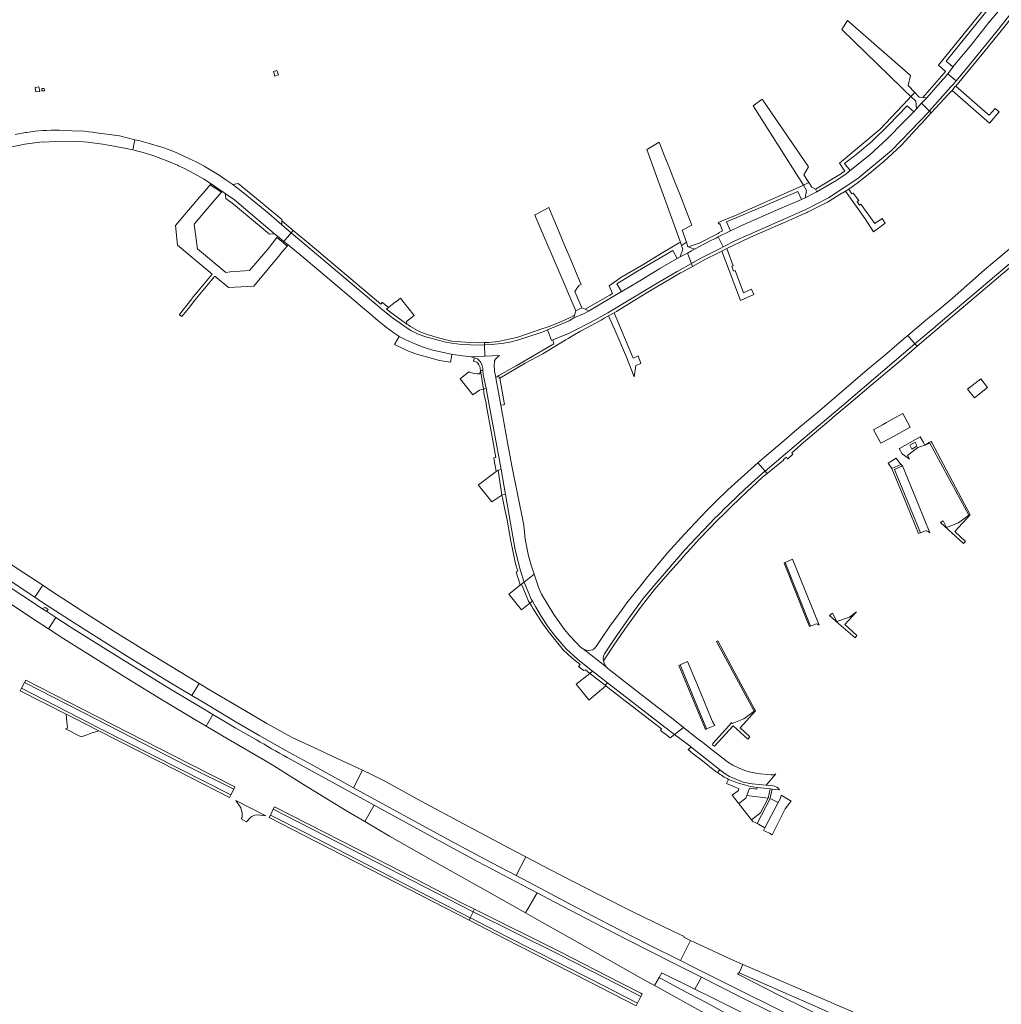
# Model space of a CAD drawing. Extents: x 146402 to 164798, y 455483 to 464134.
# Tile 65 of 256: x 153334 to 153865, y 460696 to 461229. Entities that reach past the tile are written whole.
import ezdxf

# ---------------------------------------------------------------- set-up
doc = ezdxf.new("R2010")
doc.units = 0
doc.header["$LTSCALE"] = 0.2
for name, color, linetype, lineweight in [('B-XX-VH-VERHARDING_ASFALT-GV', 252, 'CONTINUOUS', 18), ('B-XX-VH-VERHARDING_BETON-GV', 252, 'CONTINUOUS', 18), ('B-XX-VH-VERHARDING_BETONSTRAATSTEEN-GV', 252, 'CONTINUOUS', 18), ('B-XX-VH-VERHARDING_STRAATBAKSTEEN-GV', 252, 'CONTINUOUS', 18), ('B-XX-VH-VERHARDING_TEGEL-GV', 252, 'CONTINUOUS', 18)]:
    doc.layers.add(name, color=color, linetype=linetype, lineweight=lineweight)

msp = doc.modelspace()

# ---------------------------------------------------------------- linework, layer by layer
at = {"layer": 'B-XX-VH-VERHARDING_ASFALT-GV'}
for points in [[(153863.819, 461233.447), (153858.753, 461227.379), (153848.722, 461214.731), (153839.261, 461203.425), (153839.421, 461203.291), (153836.397, 461199.574), (153841.003, 461195.824), (153846.547, 461202.437), (153863.199, 461222.842), (153872.699, 461234.892)], [(153322.888, 461158.607), (153336.993, 461161.518), (153346.338, 461162.745), (153346.942, 461162.63), (153353.518, 461162.951), (153357.554, 461163.088), (153366.706, 461162.939), (153370.924, 461162.607), (153377.781, 461161.679), (153379.235, 461161.482), (153385.1, 461160.461), (153390.903, 461159.359), (153395.379, 461158.379), (153396.594, 461163.921), (153388.137, 461165.994), (153374.297, 461167.884), (153373.622, 461167.933), (153371.669, 461168.262), (153369.323, 461168.448), (153362.548, 461168.713), (153355.648, 461169.149), (153353.429, 461169.118), (153353.303, 461169.111), (153351.165, 461168.989), (153348.692, 461168.889), (153346.908, 461168.817), (153342.481, 461168.503), (153338.062, 461167.845), (153337.364, 461167.741), (153331.709, 461166.69)], [(153462.294, 460839.112), (153451.24, 460845.414), (153438.797, 460852.797), (153435.092, 460846.507), (153447.015, 460839.482), (153467.146, 460827.778), (153471.691, 460825.122), (153487.755, 460814.876), (153511.095, 460800.747), (153521.072, 460794.869)], [(153693.466, 460845.822), (153688.624, 460841.988), (153697, 460835.728), (153697.653, 460835.21), (153698.367, 460834.643), (153711.947, 460823.871), (153713.09, 460822.983), (153715.933, 460820.776), (153718.41, 460819.345), (153721.373, 460817.962), (153724.796, 460816.549)], [(153716.325, 460827.959), (153708.431, 460834.137), (153703.677, 460837.79), (153701.976, 460839.094), (153700.507, 460840.251), (153693.466, 460845.822)], [(153521.072, 460794.869), (153526.091, 460803.742), (153478.897, 460829.628)], [(153722.761, 460824.182), (153720.215, 460825.492)], [(153524.655, 460820.388), (153519.689, 460822.701), (153514.911, 460813.21)], [(153730.683, 460815.409), (153738.089, 460814.605), (153743.377, 460820.685)], [(153740.742, 460820.182), (153733.31, 460821.003)], [(153514.911, 460813.21), (153567.756, 460784.271), (153589.783, 460772.597), (153602.932, 460765.663), (153608.048, 460775.825), (153599.153, 460780.491), (153574.42, 460793.641), (153551.505, 460805.989), (153532.146, 460816.504), (153530.382, 460817.5)], [(153744.658, 460805.275), (153737.476, 460791.585), (153736.759, 460790.105), (153739.924, 460788.562), (153741.348, 460787.699), (153748.465, 460801.752), (153750.83, 460804.815), (153751.698, 460805.881), (153746.217, 460809.133)], [(153745.934, 460807.635), (153744.658, 460805.275)], [(153723.572, 460713.095), (153725.531, 460717.62), (153719.479, 460720.24), (153699.534, 460729.479), (153697.232, 460730.589), (153691.738, 460719.676), (153699.197, 460715.921), (153721.577, 460704.779), (153746.595, 460692.254), (153774.413, 460678.547), (153781.494, 460675.126), (153784.634, 460681.624), (153772.135, 460687.696), (153745.48, 460700.765), (153723.146, 460712.167)]]:
    msp.add_lwpolyline(points, dxfattribs=at)
for points in [[(153718.845, 461114.51), (153712.273, 461111.322), (153714.924, 461105.935), (153721.229, 461109.11), (153728.691, 461112.443), (153744.164, 461119.229), (153759.355, 461125.994), (153771.978, 461132.453), (153787.871, 461142.888), (153805.912, 461158.015), (153826.518, 461179.397), (153822.317, 461183.66), (153819.482, 461180.624), (153818.062, 461178.981), (153818.016, 461179.022), (153813.011, 461173.957), (153803.549, 461164.273), (153794.202, 461155.739), (153783.607, 461147.295), (153781.509, 461145.49), (153776.381, 461142.061), (153767.435, 461136.715), (153765.635, 461135.736), (153763.425, 461134.535), (153759.238, 461132.39), (153757.286, 461131.568), (153743.7, 461125.744), (153724.082, 461117.108)], [(153445.362, 461134.866), (153450.424, 461131.313), (153460.18, 461123.144), (153472.132, 461113), (153473.815, 461111.651), (153477.24, 461108.813), (153481.144, 461113.529), (153476.166, 461117.723), (153476.158, 461117.832), (153468.953, 461123.948), (153456.304, 461134.357), (153449.622, 461139.75), (153445.815, 461142.184), (153442.123, 461144.72), (153434.051, 461149.629), (153429.696, 461151.869), (153426.494, 461153.299), (153419.224, 461156.802), (153415.304, 461158.377), (153411.088, 461159.864), (153403.801, 461162.028), (153398.634, 461163.421), (153396.594, 461163.921), (153395.379, 461158.379), (153396.704, 461158.089), (153401.109, 461156.91), (153406.729, 461155.198), (153414.467, 461152.302), (153419.534, 461150.098), (153420.083, 461149.837), (153423.419, 461148.252), (153428.535, 461145.639), (153433.593, 461142.718), (153437.812, 461140.09), (153443.807, 461135.937), (153443.953, 461135.877)], [(153437.812, 461140.09), (153437.338, 461139.528), (153443.396, 461135.465), (153443.807, 461135.937)], [(153818.689, 461053.41), (153828.491, 461061.678), (153829.311, 461062.363), (153830.188, 461063.123), (153849.761, 461079.839), (153887.884, 461112.024), (153904.977, 461126.947), (153907.965, 461129.71), (153903.719, 461134.045), (153901.168, 461131.609), (153878.453, 461112.088), (153856.416, 461093.473), (153838.807, 461078.051), (153833.047, 461073.096), (153826.312, 461067.756), (153825.404, 461067.008), (153824.558, 461066.293), (153814.804, 461057.975), (153818.673, 461053.428)], [(153481.144, 461113.529), (153477.24, 461108.813), (153479.49, 461106.949), (153490.202, 461098.1), (153492.716, 461095.963), (153494.836, 461094.162), (153514.669, 461077.43), (153518.634, 461074.085), (153523.833, 461069.699), (153526.986, 461066.98), (153527.981, 461066.122), (153529.887, 461064.61), (153532.788, 461062.309), (153536.709, 461059.411), (153539.371, 461057.596), (153539.624, 461057.455), (153543.149, 461055.633), (153548.086, 461053.495), (153553.175, 461051.433), (153557.873, 461050.05), (153567.762, 461047.824), (153568.093, 461047.749), (153568.371, 461047.71), (153575.451, 461046.729), (153578.276, 461046.416), (153585.997, 461046.748), (153585.744, 461052.862), (153582.838, 461052.71), (153573.535, 461053.106), (153568.064, 461053.806), (153563.911, 461054.608), (153560.07, 461055.651), (153554.56, 461057.057), (153549.789, 461058.646), (153545.945, 461060.634), (153543.969, 461061.951), (153541.901, 461063.331), (153535.973, 461067.568), (153530.766, 461071.629), (153529.282, 461072.899), (153514.071, 461085.788)], [(153473.359, 461111.066), (153476.761, 461108.234), (153477.24, 461108.813), (153473.815, 461111.651)], [(153478.998, 461106.371), (153479.49, 461106.949), (153477.24, 461108.813), (153476.761, 461108.234)], [(153691.681, 461100.489), (153690.052, 461099.603), (153680.669, 461094.193), (153669.829, 461087.584), (153660.082, 461081.753), (153659.927, 461081.653), (153659.882, 461081.738), (153642.345, 461071.374), (153639.247, 461069.752), (153634.056, 461067.502), (153631.588, 461065.854), (153619.912, 461060.97), (153622.029, 461055.266), (153622.708, 461055.538), (153631.185, 461058.965), (153636.604, 461061.708), (153645.908, 461066.529), (153652.542, 461070.232), (153661.542, 461075.577), (153678.198, 461085.722), (153689.951, 461092.604), (153697.694, 461096.981), (153695.522, 461102.579)], [(153812.784, 461056.252), (153808.976, 461052.862), (153802.216, 461047.199), (153792.972, 461039.488), (153767.15, 461017.421), (153754.744, 461007.07), (153746.625, 461000), (153734.899, 460990.139), (153733.604, 460988.963), (153737.575, 460984.593), (153755.822, 461000), (153780.24, 461020.692), (153812.433, 461048.133), (153818.689, 461053.41), (153818.673, 461053.428), (153814.804, 461057.975)], [(153591.811, 461035.277), (153591.207, 461038.58), (153590.92, 461042.136), (153591.076, 461043.57), (153591.213, 461044.302), (153591.773, 461045.106), (153592.842, 461046.277), (153593.824, 461047.073), (153585.997, 461046.748), (153578.276, 461046.416), (153580.327, 461045.928), (153581.893, 461045.25), (153583.312, 461043.976), (153583.732, 461043.409), (153584.138, 461042.553), (153584.487, 461041.511), (153584.818, 461040.072), (153584.902, 461039.059), (153585.089, 461036.813), (153586.687, 461029.208), (153588.177, 461021.317), (153592.018, 461000), (153594.683, 460985.408), (153597.056, 460971.978), (153602.387, 460941.942), (153605.279, 460930.546), (153607.18, 460924.504), (153612.584, 460928.757), (153611.022, 460933.63), (153609.63, 460938.709), (153607.832, 460947.7), (153607.025, 460955.298), (153603.604, 460972.308), (153600.547, 460987.499), (153598.261, 461000), (153594.574, 461020.242), (153592.049, 461033.974)], [(153733.604, 460988.963), (153717.504, 460974.352), (153710.834, 460967.896), (153709.497, 460966.615), (153707.753, 460964.876), (153706.408, 460963.576), (153702.552, 460959.618), (153693.932, 460950.369), (153684.757, 460940.398), (153673.373, 460926.615), (153669.539, 460921.671), (153662.838, 460913.271), (153660.251, 460909.75), (153655.698, 460903.554), (153653.992, 460901.231), (153649.124, 460894.066), (153646.605, 460890.155), (153645.261, 460888.593), (153644.274, 460887.848), (153643.241, 460887.612), (153641.992, 460887.538), (153640.813, 460887.674), (153639.176, 460888.347), (153651.537, 460878.569), (153650.865, 460879.683), (153650.449, 460880.647), (153650.148, 460881.972), (153650.038, 460883.076), (153650.114, 460884.394), (153650.63, 460885.726), (153656.064, 460893.86), (153663.502, 460904.467), (153671.607, 460915.668), (153677.49, 460922.631), (153694.179, 460941.91), (153710.586, 460959.255), (153712.019, 460960.624), (153713.85, 460962.41), (153715.132, 460963.744), (153718.1, 460966.705), (153726.6, 460974.786), (153737.426, 460984.468), (153737.575, 460984.593)], [(153259.658, 460972.885), (153275.07, 460961.932), (153292.267, 460950.001), (153311.519, 460936.93), (153328.503, 460925.502), (153342.388, 460916.297), (153346.673, 460922.76), (153332.86, 460931.884), (153315.894, 460943.26), (153298.195, 460955.284), (153279.605, 460968.221), (153264.128, 460979.199)], [(153349.857, 460899.196), (153353.762, 460905.403), (153348.868, 460908.579), (153346.245, 460910.28), (153344.916, 460911.143), (153326.871, 460922.997), (153309.784, 460934.525), (153291.494, 460946.85), (153273.493, 460959.47), (153270.883, 460961.307), (153266.739, 460955.347), (153269.271, 460953.565), (153287.279, 460941.046), (153305.643, 460928.502), (153322.997, 460916.859), (153340.665, 460905.132)], [(153668.008, 460865.706), (153652.514, 460877.716), (153651.537, 460878.569), (153639.176, 460888.347), (153637.734, 460889.371), (153635.284, 460891.833), (153631.671, 460895.603), (153628.982, 460898.814), (153623.196, 460907.036), (153616.647, 460918.051), (153615.206, 460921.268), (153613.276, 460926.597), (153612.584, 460928.757), (153607.18, 460924.504), (153610.967, 460915.321), (153611.673, 460914.126), (153613.576, 460910.902), (153616.38, 460906), (153620.082, 460900.411), (153624.15, 460895.022), (153629.919, 460888.368), (153636.185, 460882.598), (153644.21, 460876.291), (153645.608, 460875.193), (153652.353, 460869.992), (153683.283, 460845.981), (153688.624, 460841.988), (153693.466, 460845.822), (153687.787, 460850.315), (153668.956, 460864.97)], [(153390.541, 460885.494), (153398.056, 460880.742), (153416.695, 460869.507), (153427.432, 460863.049), (153431.393, 460869.631), (153420.71, 460876.048), (153402.304, 460887.256), (153384.882, 460898.157), (153367.821, 460908.981), (153350.916, 460919.957), (153346.673, 460922.76), (153342.388, 460916.297), (153346.021, 460913.888), (153363.74, 460902.47), (153380.76, 460891.68)], [(153438.797, 460852.797), (153432.767, 460856.375), (153414.897, 460867.097), (153396.58, 460878.379), (153388.879, 460883.172), (153379.305, 460889.131), (153362.087, 460900.001), (153353.762, 460905.403), (153349.857, 460899.196), (153358.179, 460893.822), (153375.402, 460882.985), (153392.718, 460872.126), (153411.008, 460860.94), (153429.038, 460850.074), (153435.092, 460846.507)], [(153448.473, 460809.29), (153450.038, 460812.408), (153425.456, 460824.746), (153375.587, 460850.31), (153336.809, 460870.104), (153335.24, 460867.035), (153360.017, 460854.378), (153377.664, 460845.356), (153420.692, 460823.472)], [(153337.504, 460871.464), (153336.809, 460870.104), (153375.587, 460850.31), (153425.456, 460824.746), (153450.038, 460812.408), (153450.711, 460813.749), (153426.135, 460826.084), (153376.27, 460851.645)], [(153427.432, 460863.049), (153434.334, 460858.897), (153451.761, 460848.544), (153464.143, 460841.311), (153477.935, 460833.629), (153491.71, 460825.915), (153514.911, 460813.21), (153519.689, 460822.701), (153502.87, 460830.535), (153495.713, 460833.873), (153482.075, 460840.241), (153479.4, 460841.587), (153476.778, 460843.035), (153468.029, 460847.945), (153455.975, 460855.05), (153438.263, 460865.504), (153431.393, 460869.631)], [(153447.801, 460807.949), (153448.473, 460809.29), (153420.692, 460823.472), (153377.664, 460845.356), (153360.017, 460854.378), (153335.24, 460867.035), (153334.557, 460865.699), (153359.335, 460853.042), (153364.132, 460850.593), (153376.986, 460844.021), (153420.011, 460822.135)], [(153367.469, 460840.707), (153370.21, 460841.7), (153372.061, 460842.371), (153373.516, 460842.899), (153376.986, 460844.021), (153364.132, 460850.593), (153359.335, 460853.042), (153359.72, 460848.853), (153359.867, 460847.257), (153360.034, 460845.443), (153358.975, 460845.049)], [(153454.666, 460799.652), (153454.585, 460798.163), (153454.538, 460797.31), (153454.005, 460796.385), (153457.028, 460794.836), (153457.127, 460794.966), (153458.539, 460796.481), (153459.229, 460797.221), (153459.8, 460797.559), (153460.955, 460798.241), (153461.507, 460798.305), (153463.011, 460798.479), (153467.357, 460797.97), (153451.124, 460806.253), (153453.801, 460802.323), (153453.851, 460802.168)], [(153614.17, 460756.344), (153606.239, 460760.517), (153582.409, 460773.109), (153566.564, 460781.542), (153526.091, 460803.742), (153521.072, 460794.869), (153534.32, 460787.064), (153558.236, 460773.536), (153588.046, 460756.711), (153608.013, 460745.459)], [(153668.577, 460696.61), (153670.428, 460700.227), (153669.6, 460700.668), (153658.647, 460706.301), (153625.747, 460723.221), (153579.685, 460746.093), (153578.07, 460742.842), (153545.489, 460759.593), (153488.537, 460788.955), (153469.855, 460798.389), (153469.182, 460797.048), (153487.855, 460787.619), (153544.802, 460758.259), (153577.402, 460741.499), (153578.088, 460742.833), (153597.338, 460732.936), (153642.862, 460709.764)], [(153471.466, 460801.598), (153469.855, 460798.389), (153488.537, 460788.955), (153545.489, 460759.593), (153578.07, 460742.842), (153579.685, 460746.093), (153572.275, 460749.771), (153534.419, 460769.393)], [(153472.139, 460802.939), (153471.466, 460801.598), (153534.419, 460769.393), (153572.275, 460749.771), (153579.685, 460746.093), (153580.352, 460747.436), (153572.954, 460751.109), (153535.106, 460770.727)], [(153697.232, 460730.589), (153693.597, 460732.341), (153693.793, 460732.69), (153687.706, 460735.617), (153666.332, 460745.952), (153647.495, 460755.346), (153620.807, 460769.132), (153608.048, 460775.825), (153602.932, 460765.663), (153612.782, 460760.468), (153632.17, 460750.242), (153652.873, 460739.468), (153675.073, 460728.066), (153691.738, 460719.676)], [(153627.774, 460734.297), (153670.246, 460710.403), (153677.732, 460706.224), (153680.201, 460710.59), (153681.703, 460713.096), (153699.58, 460704.225), (153703.201, 460710.63), (153702.852, 460710.805), (153687.653, 460718.434), (153662.743, 460731.024), (153644.946, 460740.204), (153620.43, 460753.05), (153614.17, 460756.344), (153608.013, 460745.459), (153616.856, 460740.476)], [(153670.428, 460700.227), (153671.111, 460701.563), (153670.295, 460701.997), (153659.333, 460707.635), (153626.414, 460724.565), (153580.352, 460747.436), (153579.685, 460746.093), (153625.747, 460723.221), (153658.647, 460706.301), (153669.6, 460700.668)], [(153667.894, 460695.274), (153668.577, 460696.61), (153642.862, 460709.764), (153597.338, 460732.936), (153578.088, 460742.833), (153577.402, 460741.499), (153596.655, 460731.601), (153642.18, 460708.428)], [(153725.531, 460717.62), (153723.572, 460713.095), (153747.309, 460702.607), (153766.336, 460694.245), (153780.694, 460687.732), (153802.625, 460678.177), (153804.117, 460677.537), (153806.322, 460682.695), (153779.965, 460694.061), (153744.923, 460709.223)], [(153765.889, 460658.539), (153768.419, 460663.418), (153744.999, 460675.624), (153729.288, 460683.99), (153705.666, 460696.92), (153691.863, 460704.244), (153680.201, 460710.59), (153677.732, 460706.224), (153679.219, 460705.394), (153683.372, 460703.151), (153701.282, 460693.198), (153718.724, 460683.625), (153740.01, 460672.224), (153757.511, 460662.871)], [(153789.815, 460659.632), (153792.987, 460666.249), (153766.327, 460679.146), (153741.256, 460691.552), (153723.441, 460700.479), (153703.201, 460710.63), (153699.58, 460704.225), (153708.453, 460699.822), (153729.991, 460689.012), (153752.586, 460677.777), (153779.115, 460664.761)]]:
    msp.add_lwpolyline(points, close=True, dxfattribs=at)
for points in [[(153478.897, 460829.628, -0.0061107), (153462.294, 460839.112)], [(153720.215, 460825.492, -0.0398109), (153716.325, 460827.959)], [(153530.382, 460817.5, 0.0240549), (153524.655, 460820.388)], [(153733.31, 460821.003, -0.0857973), (153722.761, 460824.182)], [(153743.377, 460820.685, -0.1665474), (153740.742, 460820.182)], [(153724.796, 460816.549, 0.0686501), (153730.683, 460815.409)], [(153746.217, 460809.133, -0.0755133), (153745.934, 460807.635)], [(153723.146, 460712.167, -0.9781139), (153723.572, 460713.095)]]:
    msp.add_lwpolyline(points, format="xyb", dxfattribs=at)
at = {"layer": 'B-XX-VH-VERHARDING_BETON-GV'}
for points in [[(153472.337, 461198.299), (153474.269, 461198.994), (153473.446, 461201.446), (153471.514, 461200.75)], [(153345.055, 461190.083), (153344.611, 461192.599), (153342.579, 461192.15), (153342.991, 461189.743)], [(153346.127, 461191.655), (153346.208, 461190.356), (153347.553, 461190.374), (153347.472, 461191.673)], [(153854.285, 461034.521), (153847.185, 461028.98), (153850.887, 461024.245), (153857.985, 461029.799)]]:
    msp.add_lwpolyline(points, close=True, dxfattribs=at)
at = {"layer": 'B-XX-VH-VERHARDING_BETONSTRAATSTEEN-GV'}
for points in [[(153863.819, 461233.447), (153863.341, 461233.38), (153862.449, 461233.376), (153859.238, 461235.646), (153835.581, 461206.336), (153839.261, 461203.425), (153848.722, 461214.731), (153858.753, 461227.379)], [(153811.537, 461191.91), (153812.455, 461191.011), (153812.677, 461190.815), (153816.52, 461187.249), (153818.581, 461189.469), (153814.945, 461193.196), (153816.293, 461198.596), (153782.214, 461228.438), (153779.212, 461223.575)], [(153859.028, 461172.948), (153864.235, 461178.917), (153862.146, 461180.72), (153858.804, 461177.115), (153856.719, 461178.957), (153840.867, 461192.96), (153840.509, 461192.651), (153839.158, 461191.015), (153838.767, 461190.593)], [(153731.134, 461182.178), (153755.899, 461143.263), (153758.29, 461139.297), (153761.229, 461140.699), (153758.471, 461144.833), (153761.164, 461149.307), (153736.022, 461185.786)], [(153818.016, 461179.022), (153814.4, 461182.258), (153804.339, 461171.749), (153795.335, 461162.916), (153787.615, 461156.48), (153780.633, 461151.032), (153783.607, 461147.295), (153794.202, 461155.739), (153803.549, 461164.273), (153813.011, 461173.957)], [(153680.284, 461162.53), (153673.949, 461158.77), (153673.558, 461158.553), (153688.318, 461117.882), (153689.752, 461113.852), (153691.749, 461108.242), (153692.284, 461106.732), (153695.063, 461108.412), (153692.801, 461114.893), (153697.989, 461117.593), (153696.93, 461120.279), (153694.156, 461127.321), (153691.381, 461134.363), (153688.607, 461141.405), (153685.833, 461148.446), (153683.058, 461155.488)], [(153468.603, 461104.909), (153458.551, 461093.217), (153448.083, 461092.43), (153445.677, 461092.033), (153430.433, 461104.917), (153430.161, 461107.468), (153428.6, 461118.25), (153438.671, 461130.029), (153443.396, 461135.465), (153437.338, 461139.528), (153433.285, 461134.874), (153431.484, 461132.804), (153418.446, 461117.547), (153419.678, 461106.852), (153438.345, 461091.097), (153427.635, 461078.138), (153427.3, 461077.788), (153420.734, 461069.253), (153420.618, 461069.103), (153421.99, 461068.216), (153426.221, 461073.512), (153427.158, 461074.685), (153429.064, 461077.071), (153428.991, 461077.129), (153439.763, 461090.052), (153447.16, 461083.885), (153460.831, 461084.695), (153474.98, 461101.576), (153476.145, 461102.967), (153478.998, 461106.371), (153476.761, 461108.234), (153473.359, 461111.066)], [(153476.158, 461117.832), (153476.156, 461117.867), (153476.081, 461119.977), (153476.053, 461120.726), (153472.719, 461123.528), (153472.134, 461124.02), (153470.293, 461125.567), (153470.173, 461125.668), (153466.364, 461128.869), (153452.482, 461140.148), (153449.622, 461139.75), (153456.304, 461134.357), (153468.953, 461123.948)], [(153472.132, 461113), (153460.18, 461123.144), (153450.424, 461131.313), (153445.362, 461134.866), (153445.763, 461132.029), (153449.848, 461129.016), (153469.366, 461112.813)], [(153718.845, 461114.51), (153724.082, 461117.108), (153743.7, 461125.744), (153757.286, 461131.568), (153755.264, 461135.905), (153735.961, 461127.5), (153716.78, 461119.408)], [(153781.113, 461136.059), (153791.727, 461121.139), (153796.246, 461114.043), (153802.57, 461118.746), (153800.894, 461121.235), (153796.957, 461118.489), (153789.38, 461129.052), (153788.659, 461128.556), (153787.497, 461130.389), (153788.362, 461130.965), (153785.301, 461135.045), (153784.584, 461134.642), (153782.878, 461137.166)], [(153635.001, 461092.84), (153632.065, 461099.832), (153629.129, 461106.823), (153626.193, 461113.814), (153623.257, 461120.806), (153620.578, 461127.184), (153613.25, 461123.266), (153613.036, 461123.143), (153628.83, 461086.092), (153631.33, 461080.227), (153635.198, 461071.306), (153638.35, 461072.94), (153634.654, 461081.722), (153636.767, 461085.005), (153638.097, 461085.467), (153637.937, 461085.849)], [(153659.882, 461081.738), (153659.927, 461081.653), (153660.082, 461081.753), (153669.829, 461087.584), (153680.669, 461094.193), (153690.052, 461099.603), (153687.699, 461104.026), (153668.534, 461092.818), (153657.392, 461085.914)], [(153716.92, 461104.984), (153716.611, 461104.833), (153714.18, 461103.637), (153718.144, 461093.068), (153724.33, 461076.972), (153731.425, 461080.195), (153730.313, 461082.957), (153725.949, 461080.958), (153721.376, 461093.127), (153720.444, 461092.782), (153719.556, 461095.405), (153720.407, 461095.6)], [(153543.755, 461064.007), (153543.591, 461065.59), (153547.649, 461068.752), (153540.818, 461077.399), (153540.217, 461078.159), (153537.861, 461076.16), (153537.735, 461076.317), (153536.455, 461075.258), (153534.22, 461073.41), (153533.832, 461073.091), (153532.77, 461072.211), (153536.997, 461068.926)], [(153655.864, 461070.169), (153652.806, 461068.579), (153656.878, 461059.686), (153662.544, 461046.215), (153666.657, 461035.525), (153667.685, 461041.728), (153670.432, 461042.86), (153668.895, 461046.913), (153666.12, 461045.717)], [(153539.624, 461057.455), (153537.109, 461052.996), (153540.789, 461051.24), (153545.028, 461049.318), (153549.72, 461047.726), (153555.56, 461046.025), (153561.346, 461044.435), (153567.316, 461043.456), (153567.843, 461046.371), (153568.093, 461047.749), (153567.762, 461047.824), (153557.873, 461050.05), (153553.175, 461051.433), (153548.086, 461053.495), (153543.149, 461055.633)], [(153585.192, 461028.936), (153583.525, 461039.086), (153583.486, 461037.704), (153582.957, 461037.215), (153581.837, 461037.153), (153580.171, 461037.313), (153577.455, 461038.024), (153577.255, 461038.241), (153572.6, 461034.547), (153579.468, 461025.902), (153583.129, 461028.443), (153583.908, 461028.733), (153585.038, 461028.926)], [(153582.386, 460977.098), (153589.739, 460967.856), (153595.105, 460971.632), (153593.091, 460985.13), (153592.068, 460984.362), (153582.513, 460977.193)], [(153821.731, 460951.201), (153823.927, 460952.037), (153824.58, 460952.246), (153825.149, 460952.246), (153825.82, 460951.939), (153826.691, 460951.21), (153820.647, 460966.25), (153811.92, 460987.429), (153807.638, 460985.353)], [(153748.427, 460935.057), (153762.175, 460900.717), (153764.784, 460901.717), (153765.491, 460901.886), (153766.078, 460901.695), (153766.815, 460901.241), (153752.348, 460936.971)], [(153605.751, 460909.464), (153610.306, 460913.05), (153609.58, 460914.228), (153605.79, 460923.41), (153605.076, 460922.848), (153598.989, 460918.055)], [(153691.629, 460879.669), (153705.87, 460845.073), (153710.444, 460846.969), (153709.135, 460849.143), (153707.998, 460851.561), (153701.495, 460867.424), (153695.64, 460881.457)], [(153651.48, 460868.298), (153650.973, 460868.73), (153642.726, 460875.11), (153635.395, 460869.287), (153642.211, 460860.705), (153642.25, 460860.656)], [(153727.719, 460809.048), (153727.129, 460807.525), (153723.366, 460804.604), (153723.589, 460804.321), (153730.234, 460795.903), (153735.176, 460799.703), (153739.223, 460807.496)], [(153733.291, 460793.834), (153734.006, 460793.45), (153737.476, 460791.585), (153744.658, 460805.275), (153740.426, 460807.468)]]:
    msp.add_lwpolyline(points, close=True, dxfattribs=at)
at = {"layer": 'B-XX-VH-VERHARDING_STRAATBAKSTEEN-GV'}
for points in [[(153816.07, 461008.332), (153812.067, 461015.762), (153804.606, 461011.63), (153803.293, 461010.903), (153801.106, 461009.692), (153796.215, 461006.983), (153800.082, 461000), (153800.303, 460999.601), (153801.011, 460999.993), (153806.786, 461003.191)], [(153808.611, 460991.593), (153804.116, 460988.857), (153806.167, 460985.912), (153810.986, 460988.122), (153810.972, 460988.221)]]:
    msp.add_lwpolyline(points, close=True, dxfattribs=at)
at = {"layer": 'B-XX-VH-VERHARDING_TEGEL-GV'}
for points in [[(153833.625, 461196.299), (153834.668, 461197.442), (153835.459, 461198.357), (153836.397, 461199.574), (153839.421, 461203.291), (153839.261, 461203.425), (153835.581, 461206.336), (153859.238, 461235.646), (153862.449, 461233.376), (153863.341, 461233.38), (153863.819, 461233.447), (153863.839, 461233.45), (153863.895, 461233.458), (153864.851, 461234.774), (153863.944, 461238.353), (153860.893, 461240.774), (153831.381, 461204.174), (153835.22, 461200.815), (153834.232, 461199.685), (153822.966, 461186.805), (153825.051, 461186.588)], [(153819.482, 461180.624), (153819.202, 461184.757), (153816.52, 461187.249), (153815.071, 461185.709), (153799.837, 461169.535), (153777.85, 461151.225), (153780.833, 461146.926), (153778.876, 461145.728), (153778.894, 461145.698), (153764.945, 461137.199), (153765.635, 461135.736), (153767.435, 461136.715), (153776.381, 461142.061), (153781.509, 461145.49), (153783.607, 461147.295), (153780.633, 461151.032), (153787.615, 461156.48), (153795.335, 461162.916), (153804.339, 461171.749), (153814.4, 461182.258), (153818.016, 461179.022), (153818.062, 461178.981)], [(153822.317, 461183.66), (153825.051, 461186.588), (153822.966, 461186.805), (153820.98, 461187.009), (153818.581, 461189.469), (153816.52, 461187.249), (153819.202, 461184.757), (153819.482, 461180.624)], [(153712.083, 461102.559), (153714.18, 461103.637), (153716.611, 461104.833), (153716.92, 461104.984), (153716.915, 461104.999), (153724.879, 461108.889), (153729.758, 461111.079), (153747.595, 461118.868), (153758.558, 461123.737), (153759.954, 461124.357), (153760.569, 461124.63), (153771.292, 461130.17), (153779.192, 461134.945), (153779.246, 461134.977), (153779.251, 461134.97), (153781.113, 461136.059), (153782.878, 461137.166), (153787.362, 461140.421), (153794.316, 461145.793), (153802.113, 461152.377), (153811.302, 461160.814), (153821.413, 461171.775), (153822.43, 461172.878), (153827.514, 461178.388), (153826.518, 461179.397), (153805.912, 461158.015), (153787.871, 461142.888), (153771.978, 461132.453), (153759.355, 461125.994), (153744.164, 461119.229), (153728.691, 461112.443), (153721.229, 461109.11), (153714.924, 461105.935), (153713.671, 461105.283), (153712.507, 461104.735), (153711.037, 461103.997), (153702.398, 461099.64), (153697.694, 461096.981), (153697.953, 461096.313), (153698.321, 461095.367), (153705.292, 461099.2)], [(153759.238, 461132.39), (153760.042, 461136.388), (153758.29, 461139.297), (153757.686, 461139.009), (153720.956, 461122.729), (153712.2, 461119.084), (153712.522, 461118.273), (153713.118, 461118.508), (153714.624, 461114.61), (153712.738, 461113.652), (153712.813, 461113.466), (153712.391, 461113.276), (153712.278, 461113.219), (153701.912, 461108.008), (153696.566, 461106.179), (153695.862, 461105.951), (153696.526, 461105.738), (153696.909, 461105.615), (153699.363, 461104.636), (153699.376, 461104.643), (153708.318, 461109.328), (153709.846, 461110.101), (153711.043, 461110.704), (153712.273, 461111.322), (153718.845, 461114.51), (153716.78, 461119.408), (153735.961, 461127.5), (153755.264, 461135.905), (153757.286, 461131.568)], [(153761.229, 461140.699), (153758.29, 461139.297), (153760.042, 461136.388), (153759.238, 461132.39), (153763.425, 461134.535), (153765.635, 461135.736), (153764.945, 461137.199), (153762.869, 461138.155)], [(153907.965, 461129.71), (153904.977, 461126.947), (153887.884, 461112.024), (153849.761, 461079.839), (153830.188, 461063.123), (153829.311, 461062.363), (153828.491, 461061.678), (153818.689, 461053.41), (153819.814, 461052.095), (153826.033, 461057.475), (153848.354, 461076.338), (153866.27, 461091.527), (153870.779, 461095.317), (153898.718, 461119.303), (153908.901, 461128.755)], [(153476.081, 461119.977), (153476.156, 461117.867), (153476.158, 461117.832), (153476.166, 461117.723), (153481.144, 461113.529), (153482.211, 461114.81)], [(153531.742, 461074.772), (153530.538, 461075.74), (153530.416, 461075.838), (153529.672, 461074.837), (153505.21, 461095.503), (153491.342, 461107.112), (153482.211, 461114.81), (153481.144, 461113.529), (153514.071, 461085.788), (153529.282, 461072.899), (153530.766, 461071.629), (153535.973, 461067.568), (153541.901, 461063.331), (153543.969, 461061.951), (153545.945, 461060.634), (153549.789, 461058.646), (153554.56, 461057.057), (153560.07, 461055.651), (153563.911, 461054.608), (153568.064, 461053.806), (153573.535, 461053.106), (153582.838, 461052.71), (153585.744, 461052.862), (153585.695, 461054.105), (153583.035, 461053.993), (153577.936, 461054.081), (153572.998, 461054.45), (153568.099, 461054.969), (153563.605, 461055.975), (153559.514, 461057.026), (153555.455, 461058.258), (153552.807, 461059.163), (153550.344, 461060.18), (153545.761, 461062.842), (153544.367, 461063.652), (153543.755, 461064.007), (153536.997, 461068.926), (153532.77, 461072.211), (153533.832, 461073.091)], [(153692.284, 461106.732), (153691.749, 461108.242), (153691.145, 461108.018), (153682.309, 461102.82), (153671.916, 461096.517), (153659.459, 461089.311), (153653.18, 461084.886), (153654.966, 461080.65), (153653.571, 461079.857), (153640.16, 461072.237), (153642.345, 461071.374), (153659.882, 461081.738), (153657.392, 461085.914), (153668.534, 461092.818), (153687.699, 461104.026), (153690.052, 461099.603), (153691.681, 461100.489), (153693.002, 461104.704)], [(153695.862, 461105.951), (153695.063, 461108.412), (153692.284, 461106.732), (153693.002, 461104.704), (153691.681, 461100.489), (153695.522, 461102.579), (153697.763, 461103.798), (153699.363, 461104.636), (153696.909, 461105.615), (153696.526, 461105.738)], [(153630.973, 461056.381), (153634.201, 461058.379), (153637.641, 461060.368), (153648.861, 461066.258), (153650.591, 461067.276), (153652.806, 461068.579), (153655.864, 461070.169), (153657.159, 461070.96), (153666.79, 461076.842), (153675.083, 461081.961), (153683.046, 461086.706), (153691.798, 461091.779), (153692.728, 461092.291), (153698.321, 461095.367), (153697.953, 461096.313), (153697.694, 461096.981), (153689.951, 461092.604), (153678.198, 461085.722), (153661.542, 461075.577), (153652.542, 461070.232), (153645.908, 461066.529), (153636.604, 461061.708), (153631.185, 461058.965), (153622.708, 461055.538), (153623.301, 461053.448), (153602.871, 461041.584), (153593.469, 461036.222), (153593.709, 461034.908), (153594.008, 461034.938), (153607.823, 461042.897), (153617.281, 461047.989), (153626.999, 461053.921), (153629.682, 461055.582)], [(153634.056, 461067.502), (153639.247, 461069.752), (153642.345, 461071.374), (153640.16, 461072.237), (153640.152, 461072.232), (153638.35, 461072.94), (153635.198, 461071.306), (153634.465, 461068.868)], [(153615.399, 461059.243), (153616.896, 461059.801), (153617.82, 461060.149), (153619.912, 461060.97), (153631.588, 461065.854), (153634.056, 461067.502), (153634.465, 461068.868), (153631.754, 461067.513), (153626.238, 461064.939), (153620.205, 461062.653), (153615.675, 461061.124), (153614.323, 461060.668), (153603.265, 461056.936), (153596.335, 461055.341), (153593.23, 461054.764), (153588.101, 461054.207), (153585.695, 461054.105), (153585.744, 461052.862), (153589.411, 461053.054), (153595.148, 461053.628), (153599.53, 461054.407), (153603.659, 461055.512)], [(153791.146, 461027.791), (153794.739, 461030.84), (153805.745, 461040.07), (153806.918, 461041.054), (153811.458, 461044.866), (153819.814, 461052.095), (153818.689, 461053.41), (153812.433, 461048.133), (153780.24, 461020.692), (153755.822, 461000), (153737.575, 460984.593), (153738.763, 460983.285), (153747.545, 460990.565), (153747.474, 460990.728), (153747.545, 460990.788), (153749.144, 460992.145), (153749.683, 460991.109), (153752.636, 460993.709), (153752.037, 460994.38), (153758.398, 461000), (153773.516, 461012.829), (153774.297, 461013.493), (153782.977, 461020.859)], [(153584.902, 461039.059), (153584.818, 461040.072), (153584.487, 461041.511), (153584.138, 461042.553), (153583.732, 461043.409), (153583.312, 461043.976), (153581.893, 461045.25), (153580.327, 461045.928), (153579.784, 461044.198), (153580.016, 461044.125), (153581.557, 461043.539), (153582.196, 461042.913), (153582.757, 461042.123), (153583.128, 461041.433), (153583.353, 461040.655), (153583.415, 461040.15), (153583.525, 461039.086), (153583.784, 461039.081)], [(153594.574, 461020.242), (153596.05, 461020.517), (153596.565, 461020.613), (153594.008, 461034.938), (153593.709, 461034.908), (153593.469, 461036.222), (153591.811, 461035.277), (153592.049, 461033.974)], [(153592.068, 460984.362), (153593.091, 460985.13), (153594.683, 460985.408), (153592.018, 461000), (153588.177, 461021.317), (153586.687, 461029.208), (153585.192, 461028.936), (153585.342, 461027.478), (153585.392, 461026.997), (153585.641, 461025.799), (153586.586, 461021.249), (153586.691, 461020.659), (153589.648, 461004.055), (153591.811, 460991.909), (153590.794, 460991.666), (153591.219, 460989.231), (153591.514, 460987.537)], [(153821.592, 461003.08), (153816.031, 461000), (153810.308, 460996.831), (153810.18, 460996.761), (153811.691, 460993.957), (153815.82, 460991.04), (153814.713, 460993.073), (153820.34, 460997.273), (153824.052, 460998.654), (153823.304, 461000), (153823.234, 461000.125)], [(153824.052, 460998.654), (153826.709, 460999.726), (153847.771, 460960.775), (153842.322, 460956.659), (153835.833, 460954.126), (153833.917, 460957.587), (153832.51, 460956.826), (153845.053, 460945.329), (153846.076, 460946.495), (153840.276, 460951.839), (153848.517, 460960.988), (153827.753, 461000), (153827.461, 461000.548), (153826.475, 461000)], [(153819.718, 460997.979), (153816.971, 460996.504), (153815.918, 460998.644), (153818.731, 461000.295), (153819.527, 460998.864), (153819.313, 460998.744)], [(153738.763, 460983.285), (153737.575, 460984.593), (153737.426, 460984.468), (153726.6, 460974.786), (153718.1, 460966.705), (153715.132, 460963.744), (153713.85, 460962.41), (153712.019, 460960.624), (153710.586, 460959.255), (153694.179, 460941.91), (153677.49, 460922.631), (153671.607, 460915.668), (153663.502, 460904.467), (153656.064, 460893.86), (153650.63, 460885.726), (153650.114, 460884.394), (153650.038, 460883.076), (153650.148, 460881.972), (153655.459, 460889.748), (153661.76, 460898.974), (153670.636, 460911.507), (153677.824, 460920.457), (153680.302, 460923.363), (153686.198, 460930.279), (153693.05, 460937.891), (153693.011, 460937.931), (153695.371, 460940.579), (153697.152, 460942.533), (153697.175, 460942.511), (153701.912, 460947.75), (153712.26, 460958.355), (153712.284, 460958.423), (153715.023, 460961.118), (153720.122, 460966.135), (153721.026, 460966.979), (153722.122, 460968.003), (153723.584, 460969.368), (153724.68, 460970.392), (153736.278, 460981.225)], [(153821.731, 460951.201), (153807.638, 460985.353), (153811.92, 460987.429), (153810.969, 460988.248), (153810.972, 460988.221), (153810.986, 460988.122), (153806.167, 460985.912), (153814.309, 460966.394), (153820.689, 460950.771), (153821.005, 460950.901)], [(153596.514, 460964.728), (153597.933, 460957.957), (153599.967, 460946.561), (153602.571, 460934.408), (153603.722, 460930.368), (153602.868, 460930.05), (153603.635, 460927.55), (153604.106, 460926.012), (153605.076, 460922.848), (153605.79, 460923.41), (153607.18, 460924.504), (153605.279, 460930.546), (153602.387, 460941.942), (153597.056, 460971.978), (153595.464, 460971.695), (153595.105, 460971.632), (153595.43, 460970.043), (153595.433, 460970.029), (153595.768, 460968.387), (153595.77, 460968.377)], [(153759.836, 460904.868), (153761.59, 460900.49), (153762.175, 460900.717), (153748.427, 460935.057), (153747.856, 460934.778), (153748.246, 460933.805)], [(153346.245, 460910.28), (153348.868, 460908.579), (153349.14, 460908.998), (153349.582, 460909.679), (153347.943, 460910.743), (153346.893, 460910.457)], [(153611.348, 460911.36), (153612.139, 460910.074), (153614.763, 460905.81), (153614.9, 460905.587), (153617.299, 460901.936), (153620.174, 460897.965), (153628.36, 460887.777), (153633.264, 460883.257), (153637.469, 460879.835), (153636.699, 460878.846), (153638.252, 460877.557), (153639.433, 460876.576), (153640.331, 460876.973), (153642.726, 460875.11), (153644.21, 460876.291), (153636.185, 460882.598), (153629.919, 460888.368), (153624.15, 460895.022), (153620.082, 460900.411), (153616.38, 460906), (153613.576, 460910.902), (153611.673, 460914.126), (153610.306, 460913.05)], [(153774.064, 460907.726), (153772.473, 460906.351), (153777.452, 460901.922), (153786.344, 460894.42), (153787.331, 460895.585), (153780.775, 460901.498), (153787.096, 460908.478), (153783.233, 460905.57), (153776.464, 460903.17)], [(153709.238, 460837.151), (153709.102, 460836.476), (153710.191, 460835.663), (153720.237, 460846.8), (153728.246, 460839.41), (153729.416, 460840.718), (153724.051, 460845.717), (153732.387, 460854.861), (153731.914, 460855.761), (153720.747, 460876.516), (153712.063, 460892.657), (153711.352, 460892.266), (153731.638, 460854.583), (153726.166, 460850.499), (153719.82, 460848.006), (153719.508, 460848.581)], [(153705.87, 460845.073), (153691.629, 460879.669), (153690.916, 460879.306), (153705.337, 460844.784)], [(153655.48, 460865.175), (153677.824, 460847.921), (153681.491, 460845.035), (153680.908, 460844.226), (153682.386, 460843.091), (153683.611, 460842.15), (153686.233, 460840.186), (153686.999, 460840.8), (153688.624, 460841.988), (153683.283, 460845.981), (153652.353, 460869.992), (153650.973, 460868.73), (153651.48, 460868.298), (153653.42, 460866.783), (153654.636, 460865.834)], [(153723.366, 460804.604), (153727.129, 460807.525), (153727.719, 460809.048), (153729.114, 460812.899), (153733.086, 460812.501), (153733.239, 460813.406), (153729.773, 460813.963), (153727.109, 460814.628), (153723.722, 460815.459), (153717.83, 460817.757), (153716.795, 460815.586), (153721.337, 460813.435), (153722.327, 460813.075), (153723.415, 460812.68), (153723.198, 460811.683), (153719.775, 460809.182), (153721.687, 460806.744), (153723.032, 460805.027)], [(153731.016, 460794.912), (153732.529, 460794.195), (153733.291, 460793.834), (153740.426, 460807.468), (153740.34, 460807.691), (153741.416, 460812.499), (153740.398, 460812.605), (153739.223, 460807.496), (153735.176, 460799.703), (153730.234, 460795.903)]]:
    msp.add_lwpolyline(points, close=True, dxfattribs=at)
for points in [[(153872.699, 461234.892), (153863.199, 461222.842), (153846.547, 461202.437), (153841.003, 461195.824), (153840.037, 461194.627), (153839.287, 461193.751), (153838.184, 461192.452), (153826.573, 461179.454), (153826.518, 461179.397), (153827.514, 461178.388), (153836.986, 461188.657), (153837.283, 461188.979), (153838.767, 461190.593), (153839.158, 461191.015), (153840.509, 461192.651), (153840.867, 461192.96), (153845.67, 461198.876), (153855.889, 461211.207), (153866.029, 461223.68), (153868.154, 461226.451), (153881.664, 461244.075)], [(153711.85, 460821.394), (153713.09, 460822.983), (153711.947, 460823.871), (153698.367, 460834.643), (153697.653, 460835.21), (153695.913, 460833.841), (153697.796, 460832.321)], [(153697.796, 460832.321), (153698.742, 460831.557), (153703.632, 460827.766), (153710.456, 460822.416)], [(153724.796, 460816.549), (153721.373, 460817.962), (153718.41, 460819.345), (153715.933, 460820.776), (153713.09, 460822.983), (153711.85, 460821.394)], [(153717.83, 460817.757), (153723.722, 460815.459), (153727.109, 460814.628), (153729.773, 460813.963), (153733.239, 460813.406), (153740.398, 460812.605)], [(153742.092, 460814.171), (153738.089, 460814.605), (153730.683, 460815.409)], [(153740.398, 460812.605), (153741.416, 460812.499), (153745.372, 460812.111)]]:
    msp.add_lwpolyline(points, dxfattribs=at)
for points in [[(153710.456, 460822.416, 0.0083355), (153711.85, 460821.394)], [(153711.85, 460821.394, 0.0356525), (153717.83, 460817.757)], [(153730.683, 460815.409, -0.0686501), (153724.796, 460816.549)], [(153745.372, 460812.111, 0.2389708), (153742.092, 460814.171)]]:
    msp.add_lwpolyline(points, format="xyb", dxfattribs=at)

doc.saveas('drawing.dxf')
